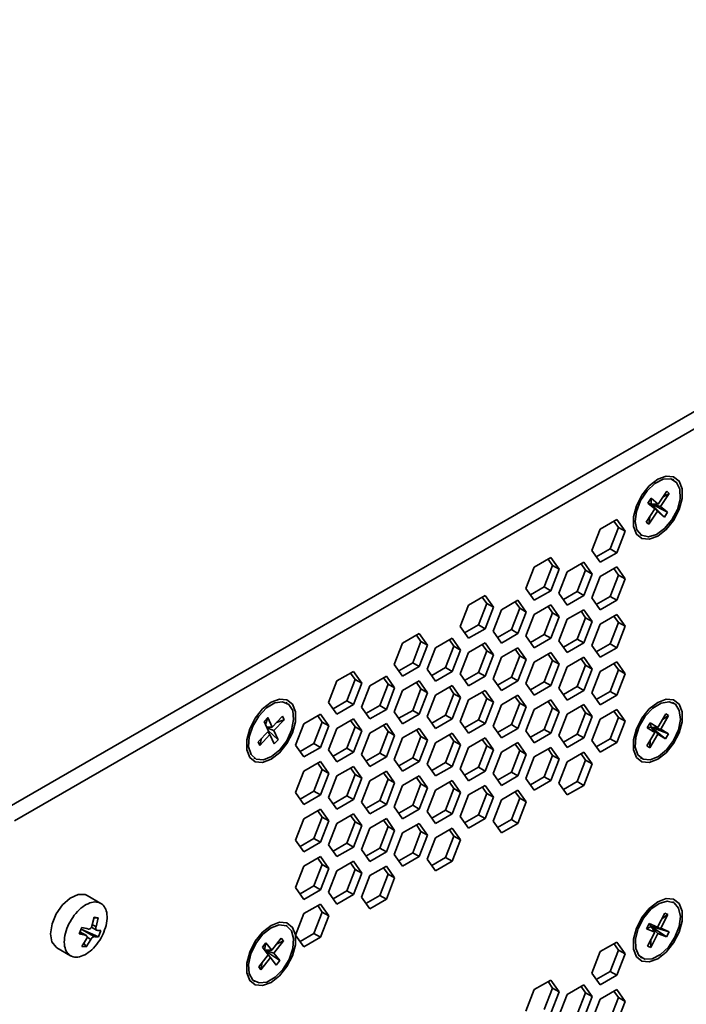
# Model space of a CAD drawing. Header units: millimetres. Extents: x 0 to 420, y 0 to 297.
# Tile 103 of 110: x 337 to 356, y 115 to 143. Entities that reach past the tile are written whole.
import ezdxf

# ---------------------------------------------------------------- set-up
doc = ezdxf.new("R2010")
doc.units = ezdxf.units.MM

msp = doc.modelspace()

# ---------------------------------------------------------------- linework, layer by layer
at = {"color": 7, "linetype": 'Continuous', "lineweight": 35}
for p, q in [((336.5121, 120.5457), (375.6622, 143.1466)), ((336.7242, 120.1782), (375.8744, 142.7791)), ((355.6144, 129.9523), (355.5804, 129.972)), ((355.4127, 129.6329), (355.165, 129.2593)), ((355.239, 129.196), (355.4867, 129.5697)), ((355.4867, 129.5697), (355.2979, 129.4597)), ((355.4867, 129.5697), (355.4127, 129.6329)), ((354.9653, 129.43), (354.8735, 129.2916)), ((354.8735, 129.2916), (355.0733, 129.1209)), ((354.8735, 129.2916), (354.9676, 129.2673)), ((355.165, 129.2593), (354.9653, 129.43)), ((354.9653, 129.43), (354.9676, 129.2673)), ((355.0733, 129.1209), (354.9676, 129.2673)), ((354.9676, 129.2673), (355.165, 129.2593)), ((354.9676, 129.2673), (355.1473, 129.0577)), ((355.347, 128.887), (354.9676, 129.2673)), ((355.4388, 129.0254), (354.9676, 129.2673)), ((355.239, 129.196), (354.9676, 129.2673)), ((355.0733, 129.1209), (354.8256, 128.7472)), ((354.8996, 128.684), (355.1473, 129.0577)), ((355.1473, 129.0577), (355.347, 128.887)), ((355.4388, 129.0254), (355.239, 129.196)), ((355.347, 128.887), (355.4388, 129.0254)), ((353.9801, 128.8198), (353.5038, 128.5448)), ((354.0296, 128.5898), (353.9004, 128.7737)), ((354.2182, 128.4809), (353.9801, 128.8198)), ((354.8256, 128.7472), (354.8996, 128.684)), ((354.8996, 128.684), (354.9243, 128.8961)), ((353.5038, 128.5448), (353.2656, 127.931)), ((353.7915, 127.976), (354.0296, 128.5898)), ((353.9801, 127.8671), (354.2182, 128.4809)), ((354.0296, 128.5898), (354.2182, 128.4809)), ((354.6638, 128.3842), (354.6978, 128.3646)), ((353.2656, 127.931), (353.5038, 127.5922)), ((353.3949, 127.747), (353.7915, 127.976)), ((353.5038, 127.5922), (353.9801, 127.8671)), ((353.7915, 127.976), (353.9801, 127.8671)), ((352.0944, 127.7312), (351.6182, 127.4563)), ((352.144, 127.5012), (352.0147, 127.6852)), ((352.3326, 127.3924), (352.0944, 127.7312)), ((353.0373, 127.595), (352.561, 127.3201)), ((353.2754, 127.2562), (353.0373, 127.595)), ((351.6182, 127.4563), (351.38, 126.8425)), ((351.9059, 126.8874), (352.144, 127.5012)), ((352.0944, 126.7786), (352.3326, 127.3924)), ((352.144, 127.5012), (352.3326, 127.3924)), ((352.561, 127.3201), (352.3228, 126.7063)), ((352.8487, 126.7513), (353.0868, 127.365)), ((353.0868, 127.365), (352.9575, 127.549)), ((353.0868, 127.365), (353.2754, 127.2562)), ((353.9801, 127.4589), (353.5038, 127.1839)), ((354.0296, 127.2289), (353.9004, 127.4128)), ((354.2182, 127.12), (353.9801, 127.4589)), ((353.0373, 126.6424), (353.2754, 127.2562)), ((353.5038, 127.1839), (353.2656, 126.5701)), ((353.7915, 126.6151), (354.0296, 127.2289)), ((353.9801, 126.5062), (354.2182, 127.12)), ((354.0296, 127.2289), (354.2182, 127.12)), ((351.38, 126.8425), (351.6182, 126.5036)), ((351.5093, 126.6585), (351.9059, 126.8874)), ((351.6182, 126.5036), (352.0944, 126.7786)), ((351.9059, 126.8874), (352.0944, 126.7786)), ((352.4521, 126.5223), (352.8487, 126.7513)), ((352.8487, 126.7513), (353.0373, 126.6424)), ((350.2088, 126.6427), (349.7325, 126.3677)), ((350.2584, 126.4127), (350.1291, 126.5966)), ((350.447, 126.3038), (350.2088, 126.6427)), ((351.1516, 126.5065), (350.6753, 126.2315)), ((351.2012, 126.2765), (351.0719, 126.4605)), ((351.3898, 126.1677), (351.1516, 126.5065)), ((352.3228, 126.7063), (352.561, 126.3674)), ((352.561, 126.3674), (353.0373, 126.6424)), ((353.2656, 126.5701), (353.5038, 126.2313)), ((353.3949, 126.3861), (353.7915, 126.6151)), ((353.5038, 126.2313), (353.9801, 126.5062)), ((353.7915, 126.6151), (353.9801, 126.5062)), ((349.7325, 126.3677), (349.4944, 125.7539)), ((350.0203, 125.7989), (350.2584, 126.4127)), ((350.2088, 125.69), (350.447, 126.3038)), ((350.2584, 126.4127), (350.447, 126.3038)), ((350.6753, 126.2315), (350.4372, 125.6177)), ((350.9631, 125.6627), (351.2012, 126.2765)), ((351.1516, 125.5539), (351.3898, 126.1677)), ((351.2012, 126.2765), (351.3898, 126.1677)), ((352.0944, 126.3703), (351.6182, 126.0954)), ((352.144, 126.1403), (352.0147, 126.3243)), ((352.3326, 126.0315), (352.0944, 126.3703)), ((353.0373, 126.2341), (352.561, 125.9592)), ((353.0868, 126.0041), (352.9575, 126.1881)), ((353.2754, 125.8953), (353.0373, 126.2341)), ((351.6182, 126.0954), (351.38, 125.4816)), ((351.9059, 125.5265), (352.144, 126.1403)), ((352.0944, 125.4177), (352.3326, 126.0315)), ((352.144, 126.1403), (352.3326, 126.0315)), ((352.561, 125.9592), (352.3228, 125.3454)), ((352.8487, 125.3904), (353.0868, 126.0041)), ((353.0373, 125.2815), (353.2754, 125.8953)), ((353.0868, 126.0041), (353.2754, 125.8953)), ((353.9801, 126.098), (353.5038, 125.823)), ((354.0296, 125.868), (353.9004, 126.0519)), ((354.2182, 125.7591), (353.9801, 126.098)), ((349.4944, 125.7539), (349.7325, 125.4151)), ((349.6237, 125.57), (350.0203, 125.7989)), ((349.7325, 125.4151), (350.2088, 125.69)), ((350.0203, 125.7989), (350.2088, 125.69)), ((350.4372, 125.6177), (350.6753, 125.2789)), ((350.5665, 125.4338), (350.9631, 125.6627)), ((350.9631, 125.6627), (351.1516, 125.5539)), ((353.5038, 125.823), (353.2656, 125.2092)), ((353.7915, 125.2542), (354.0296, 125.868)), ((353.9801, 125.1453), (354.2182, 125.7591)), ((354.0296, 125.868), (354.2182, 125.7591)), ((348.3232, 125.5541), (347.8469, 125.2792)), ((348.1346, 124.7103), (348.3728, 125.3241)), ((348.3728, 125.3241), (348.2435, 125.5081)), ((348.5614, 125.2153), (348.3232, 125.5541)), ((348.3728, 125.3241), (348.5614, 125.2153)), ((349.266, 125.4179), (348.7897, 125.143)), ((349.3156, 125.188), (349.1863, 125.3719)), ((349.5042, 125.0791), (349.266, 125.4179)), ((350.6753, 125.2789), (351.1516, 125.5539)), ((351.38, 125.4816), (351.6182, 125.1427)), ((351.5093, 125.2976), (351.9059, 125.5265)), ((351.6182, 125.1427), (352.0944, 125.4177)), ((351.9059, 125.5265), (352.0944, 125.4177)), ((352.3228, 125.3454), (352.561, 125.0065)), ((352.4521, 125.1614), (352.8487, 125.3904)), ((352.8487, 125.3904), (353.0373, 125.2815)), ((347.8469, 125.2792), (347.6088, 124.6654)), ((348.3232, 124.6015), (348.5614, 125.2153)), ((348.7897, 125.143), (348.5516, 124.5292)), ((349.0775, 124.5742), (349.3156, 125.188)), ((349.266, 124.4653), (349.5042, 125.0791)), ((349.3156, 125.188), (349.5042, 125.0791)), ((350.2088, 125.2818), (349.7325, 125.0068)), ((350.0203, 124.438), (350.2584, 125.0518)), ((350.2584, 125.0518), (350.1291, 125.2357)), ((350.447, 124.9429), (350.2088, 125.2818)), ((350.2584, 125.0518), (350.447, 124.9429)), ((351.1516, 125.1456), (350.6753, 124.8706)), ((351.2012, 124.9156), (351.0719, 125.0996)), ((351.3898, 124.8068), (351.1516, 125.1456)), ((352.561, 125.0065), (353.0373, 125.2815)), ((353.2656, 125.2092), (353.5038, 124.8704)), ((353.3949, 125.0252), (353.7915, 125.2542)), ((353.5038, 124.8704), (353.9801, 125.1453)), ((353.7915, 125.2542), (353.9801, 125.1453)), ((349.7325, 125.0068), (349.4944, 124.393)), ((350.2088, 124.3291), (350.447, 124.9429)), ((350.6753, 124.8706), (350.4372, 124.2568)), ((350.9631, 124.3018), (351.2012, 124.9156)), ((351.1516, 124.193), (351.3898, 124.8068)), ((351.2012, 124.9156), (351.3898, 124.8068)), ((352.0944, 125.0094), (351.6182, 124.7345)), ((351.9059, 124.1656), (352.144, 124.7794)), ((352.144, 124.7794), (352.0147, 124.9634)), ((352.3326, 124.6706), (352.0944, 125.0094)), ((352.144, 124.7794), (352.3326, 124.6706)), ((353.0373, 124.8732), (352.561, 124.5983)), ((353.0868, 124.6432), (352.9575, 124.8272)), ((353.2754, 124.5344), (353.0373, 124.8732)), ((347.6088, 124.6654), (347.8469, 124.3265)), ((347.7381, 124.4814), (348.1346, 124.7103)), ((347.8469, 124.3265), (348.3232, 124.6015)), ((348.1346, 124.7103), (348.3232, 124.6015)), ((348.5516, 124.5292), (348.7897, 124.1904)), ((348.6809, 124.3452), (349.0775, 124.5742)), ((349.0775, 124.5742), (349.266, 124.4653)), ((351.6182, 124.7345), (351.38, 124.1207)), ((352.0944, 124.0568), (352.3326, 124.6706)), ((352.561, 124.5983), (352.3228, 123.9845)), ((352.8487, 124.0295), (353.0868, 124.6432)), ((353.0373, 123.9206), (353.2754, 124.5344)), ((353.0868, 124.6432), (353.2754, 124.5344)), ((353.9801, 124.7371), (353.5038, 124.4621)), ((353.7915, 123.8933), (354.0296, 124.5071)), ((354.0296, 124.5071), (353.9004, 124.691)), ((354.2182, 124.3982), (353.9801, 124.7371)), ((354.0296, 124.5071), (354.2182, 124.3982)), ((345.9613, 124.1906), (345.7232, 123.5768)), ((346.4376, 124.4656), (345.9613, 124.1906)), ((346.249, 123.6218), (346.4872, 124.2356)), ((346.4872, 124.2356), (346.3579, 124.4196)), ((346.6757, 124.1267), (346.4376, 124.4656)), ((346.4872, 124.2356), (346.6757, 124.1267)), ((347.3804, 124.3294), (346.9041, 124.0544)), ((347.43, 124.0994), (347.3007, 124.2834)), ((347.6185, 123.9906), (347.3804, 124.3294)), ((348.3232, 124.1932), (347.8469, 123.9183)), ((348.5614, 123.8544), (348.3232, 124.1932)), ((348.7897, 124.1904), (349.266, 124.4653)), ((349.4944, 124.393), (349.7325, 124.0542)), ((349.6237, 124.2091), (350.0203, 124.438)), ((349.7325, 124.0542), (350.2088, 124.3291)), ((350.0203, 124.438), (350.2088, 124.3291)), ((350.4372, 124.2568), (350.6753, 123.918)), ((350.5665, 124.0729), (350.9631, 124.3018)), ((350.6753, 123.918), (351.1516, 124.193)), ((350.9631, 124.3018), (351.1516, 124.193)), ((353.5038, 124.4621), (353.2656, 123.8483)), ((353.9801, 123.7844), (354.2182, 124.3982)), ((346.4376, 123.5129), (346.6757, 124.1267)), ((346.9041, 124.0544), (346.666, 123.4407)), ((347.1918, 123.4856), (347.43, 124.0994)), ((347.3804, 123.3768), (347.6185, 123.9906)), ((347.43, 124.0994), (347.6185, 123.9906)), ((347.8469, 123.9183), (347.6088, 123.3045)), ((348.1346, 123.3494), (348.3728, 123.9632)), ((348.3728, 123.9632), (348.2435, 124.1472)), ((348.3728, 123.9632), (348.5614, 123.8544)), ((349.266, 124.057), (348.7897, 123.7821)), ((349.3156, 123.8271), (349.1863, 124.011)), ((349.5042, 123.7182), (349.266, 124.057)), ((350.2088, 123.9209), (349.7325, 123.6459)), ((350.447, 123.582), (350.2088, 123.9209)), ((351.38, 124.1207), (351.6182, 123.7818)), ((351.5093, 123.9367), (351.9059, 124.1656)), ((351.6182, 123.7818), (352.0944, 124.0568)), ((351.9059, 124.1656), (352.0944, 124.0568)), ((352.3228, 123.9845), (352.561, 123.6456)), ((352.4521, 123.8005), (352.8487, 124.0295)), ((352.561, 123.6456), (353.0373, 123.9206)), ((352.8487, 124.0295), (353.0373, 123.9206)), ((345.8525, 123.3929), (346.249, 123.6218)), ((346.249, 123.6218), (346.4376, 123.5129)), ((348.3232, 123.2406), (348.5614, 123.8544)), ((348.7897, 123.7821), (348.5516, 123.1683)), ((349.0775, 123.2133), (349.3156, 123.8271)), ((349.266, 123.1044), (349.5042, 123.7182)), ((349.3156, 123.8271), (349.5042, 123.7182)), ((349.7325, 123.6459), (349.4944, 123.0321)), ((350.0203, 123.0771), (350.2584, 123.6909)), ((350.2584, 123.6909), (350.1291, 123.8748)), ((350.2584, 123.6909), (350.447, 123.582)), ((351.1516, 123.7847), (350.6753, 123.5097)), ((351.2012, 123.5547), (351.0719, 123.7387)), ((351.3898, 123.4458), (351.1516, 123.7847)), ((352.0944, 123.6485), (351.6182, 123.3736)), ((352.3326, 123.3097), (352.0944, 123.6485)), ((353.2656, 123.8483), (353.5038, 123.5095)), ((353.3949, 123.6643), (353.7915, 123.8933)), ((353.5038, 123.5095), (353.9801, 123.7844)), ((353.7915, 123.8933), (353.9801, 123.7844)), ((344.5364, 123.5571), (344.5024, 123.5768)), ((345.7232, 123.5768), (345.9613, 123.238)), ((345.9613, 123.238), (346.4376, 123.5129)), ((346.666, 123.4407), (346.9041, 123.1018)), ((346.7953, 123.2567), (347.1918, 123.4856)), ((346.9041, 123.1018), (347.3804, 123.3768)), ((347.1918, 123.4856), (347.3804, 123.3768)), ((347.7381, 123.1205), (348.1346, 123.3494)), ((348.1346, 123.3494), (348.3232, 123.2406)), ((350.2088, 122.9682), (350.447, 123.582)), ((350.6753, 123.5097), (350.4372, 122.8959)), ((350.9631, 122.9409), (351.2012, 123.5547)), ((351.1516, 122.8321), (351.3898, 123.4458)), ((351.2012, 123.5547), (351.3898, 123.4458)), ((351.6182, 123.3736), (351.38, 122.7598)), ((351.9059, 122.8047), (352.144, 123.4185)), ((352.144, 123.4185), (352.0147, 123.6025)), ((352.144, 123.4185), (352.3326, 123.3097)), ((353.0373, 123.5123), (352.561, 123.2374)), ((353.0868, 123.2823), (352.9575, 123.4663)), ((353.2754, 123.1735), (353.0373, 123.5123)), ((353.9801, 123.3762), (353.5038, 123.1012)), ((354.2182, 123.0373), (353.9801, 123.3762)), ((355.6144, 123.5561), (355.5804, 123.5757)), ((343.9886, 123.14), (343.8797, 123.0252)), ((343.9886, 123.14), (343.9162, 122.9442)), ((344.1101, 122.8706), (343.9886, 123.14)), ((344.4042, 123.1807), (344.1101, 122.8706)), ((344.1551, 122.7708), (344.4492, 123.0809)), ((344.4492, 123.0809), (344.2331, 123.0003)), ((344.4492, 123.0809), (344.4042, 123.1807)), ((345.4948, 123.2409), (345.0185, 122.9659)), ((345.5444, 123.0109), (345.4151, 123.1948)), ((345.7329, 122.902), (345.4948, 123.2409)), ((346.4376, 123.1047), (345.9613, 122.8297)), ((346.4872, 122.8747), (346.3579, 123.0587)), ((346.6757, 122.7658), (346.4376, 123.1047)), ((347.6088, 123.3045), (347.8469, 122.9656)), ((347.8469, 122.9656), (348.3232, 123.2406)), ((348.5516, 123.1683), (348.7897, 122.8295)), ((348.6809, 122.9843), (349.0775, 123.2133)), ((348.7897, 122.8295), (349.266, 123.1044)), ((349.0775, 123.2133), (349.266, 123.1044)), ((349.6237, 122.8481), (350.0203, 123.0771)), ((350.0203, 123.0771), (350.2088, 122.9682)), ((352.0944, 122.6959), (352.3326, 123.3097)), ((352.561, 123.2374), (352.3228, 122.6236)), ((352.8487, 122.6686), (353.0868, 123.2823)), ((353.0373, 122.5597), (353.2754, 123.1735)), ((353.0868, 123.2823), (353.2754, 123.1735)), ((353.5038, 123.1012), (353.2656, 122.4874)), ((353.7915, 122.5324), (354.0296, 123.1462)), ((354.0296, 123.1462), (353.9004, 123.3301)), ((354.0296, 123.1462), (354.2182, 123.0373)), ((355.3852, 123.247), (355.1572, 122.8591)), ((355.2395, 122.809), (355.4674, 123.197)), ((355.4674, 123.197), (355.2865, 123.079)), ((355.4674, 123.197), (355.3852, 123.247)), ((343.8797, 123.0252), (344.0012, 122.7557)), ((343.9489, 122.8717), (344.1101, 122.8706)), ((344.1551, 122.7708), (343.961, 122.8449)), ((344.2766, 122.5013), (343.9937, 122.7724)), ((345.0185, 122.9659), (344.7803, 122.3521)), ((345.3062, 122.3971), (345.5444, 123.0109)), ((345.4948, 122.2882), (345.7329, 122.902)), ((345.5444, 123.0109), (345.7329, 122.902)), ((345.9613, 122.8297), (345.7232, 122.2159)), ((346.249, 122.2609), (346.4872, 122.8747)), ((346.4872, 122.8747), (346.6757, 122.7658)), ((347.3804, 122.9685), (346.9041, 122.6935)), ((347.43, 122.7385), (347.3007, 122.9225)), ((347.6185, 122.6297), (347.3804, 122.9685)), ((348.3232, 122.8323), (347.8469, 122.5574)), ((348.3728, 122.6023), (348.2435, 122.7863)), ((348.5614, 122.4935), (348.3232, 122.8323)), ((349.4944, 123.0321), (349.7325, 122.6933)), ((349.7325, 122.6933), (350.2088, 122.9682)), ((350.4372, 122.8959), (350.6753, 122.5571)), ((350.5665, 122.712), (350.9631, 122.9409)), ((350.6753, 122.5571), (351.1516, 122.8321)), ((350.9631, 122.9409), (351.1516, 122.8321)), ((351.5093, 122.5758), (351.9059, 122.8047)), ((351.9059, 122.8047), (352.0944, 122.6959)), ((353.9801, 122.4235), (354.2182, 123.0373)), ((354.9353, 122.9942), (354.8508, 122.8505)), ((354.8508, 122.8505), (354.9676, 122.8711)), ((354.8508, 122.8505), (355.0728, 122.7154)), ((355.1572, 122.8591), (354.9353, 122.9942)), ((354.9353, 122.9942), (354.9676, 122.8711)), ((355.0728, 122.7154), (354.9676, 122.8711)), ((354.9676, 122.8711), (355.1572, 122.8591)), ((354.9676, 122.8711), (355.155, 122.6654)), ((355.377, 122.5302), (354.9676, 122.8711)), ((355.4614, 122.6739), (354.9676, 122.8711)), ((355.2395, 122.809), (354.9676, 122.8711)), ((355.4614, 122.6739), (355.2395, 122.809)), ((344.0012, 122.7557), (343.7071, 122.4457)), ((343.7521, 122.3459), (344.0462, 122.6559)), ((343.7521, 122.3459), (343.8052, 122.5491)), ((343.9857, 122.7394), (344.0462, 122.6559)), ((344.0462, 122.6559), (344.1677, 122.3865)), ((344.2766, 122.5013), (344.1551, 122.7708)), ((344.1677, 122.3865), (344.2766, 122.5013)), ((346.4376, 122.152), (346.6757, 122.7658)), ((346.9041, 122.6935), (346.666, 122.0797)), ((347.1918, 122.1247), (347.43, 122.7385)), ((347.3804, 122.0159), (347.6185, 122.6297)), ((347.43, 122.7385), (347.6185, 122.6297)), ((347.8469, 122.5574), (347.6088, 121.9436)), ((348.1346, 121.9885), (348.3728, 122.6023)), ((348.3232, 121.8797), (348.5614, 122.4935)), ((348.3728, 122.6023), (348.5614, 122.4935)), ((349.266, 122.6961), (348.7897, 122.4212)), ((349.3156, 122.4662), (349.1863, 122.6501)), ((349.5042, 122.3573), (349.266, 122.6961)), ((350.2088, 122.56), (349.7325, 122.285)), ((350.2584, 122.33), (350.1291, 122.5139)), ((350.447, 122.2211), (350.2088, 122.56)), ((351.38, 122.7598), (351.6182, 122.4209)), ((351.6182, 122.4209), (352.0944, 122.6959)), ((352.3228, 122.6236), (352.561, 122.2847)), ((352.4521, 122.4396), (352.8487, 122.6686)), ((352.561, 122.2847), (353.0373, 122.5597)), ((352.8487, 122.6686), (353.0373, 122.5597)), ((353.3949, 122.3034), (353.7915, 122.5324)), ((353.7915, 122.5324), (353.9801, 122.4235)), ((355.0728, 122.7154), (354.8448, 122.3275)), ((354.927, 122.2774), (355.155, 122.6654)), ((354.927, 122.2774), (354.9417, 122.4923)), ((355.155, 122.6654), (355.377, 122.5302)), ((355.377, 122.5302), (355.4614, 122.6739)), ((343.7071, 122.4457), (343.7521, 122.3459)), ((344.7803, 122.3521), (345.0185, 122.0133)), ((344.9096, 122.1681), (345.3062, 122.3971)), ((345.0185, 122.0133), (345.4948, 122.2882)), ((345.3062, 122.3971), (345.4948, 122.2882)), ((345.7232, 122.2159), (345.9613, 121.8771)), ((345.8525, 122.032), (346.249, 122.2609)), ((346.249, 122.2609), (346.4376, 122.152)), ((348.7897, 122.4212), (348.5516, 121.8074)), ((349.0775, 121.8524), (349.3156, 122.4662)), ((349.266, 121.7435), (349.5042, 122.3573)), ((349.3156, 122.4662), (349.5042, 122.3573)), ((349.7325, 122.285), (349.4944, 121.6712)), ((350.0203, 121.7162), (350.2584, 122.33)), ((350.2088, 121.6073), (350.447, 122.2211)), ((350.2584, 122.33), (350.447, 122.2211)), ((351.1516, 122.4238), (350.6753, 122.1488)), ((351.2012, 122.1938), (351.0719, 122.3778)), ((351.3898, 122.0849), (351.1516, 122.4238)), ((352.0944, 122.2876), (351.6182, 122.0127)), ((352.144, 122.0576), (352.0147, 122.2416)), ((352.3326, 121.9488), (352.0944, 122.2876)), ((353.2656, 122.4874), (353.5038, 122.1486)), ((353.5038, 122.1486), (353.9801, 122.4235)), ((354.8448, 122.3275), (354.927, 122.2774)), ((343.5858, 121.989), (343.6198, 121.9694)), ((345.9613, 121.8771), (346.4376, 122.152)), ((346.666, 122.0797), (346.9041, 121.7409)), ((346.7953, 121.8958), (347.1918, 122.1247)), ((346.9041, 121.7409), (347.3804, 122.0159)), ((347.1918, 122.1247), (347.3804, 122.0159)), ((347.6088, 121.9436), (347.8469, 121.6047)), ((347.7381, 121.7596), (348.1346, 121.9885)), ((348.1346, 121.9885), (348.3232, 121.8797)), ((350.6753, 122.1488), (350.4372, 121.535)), ((350.9631, 121.58), (351.2012, 122.1938)), ((351.1516, 121.4712), (351.3898, 122.0849)), ((351.2012, 122.1938), (351.3898, 122.0849)), ((351.6182, 122.0127), (351.38, 121.3989)), ((351.9059, 121.4438), (352.144, 122.0576)), ((352.0944, 121.335), (352.3326, 121.9488)), ((352.144, 122.0576), (352.3326, 121.9488)), ((353.0373, 122.1514), (352.561, 121.8765)), ((353.0868, 121.9214), (352.9575, 122.1054)), ((353.2754, 121.8126), (353.0373, 122.1514)), ((354.6638, 121.988), (354.6978, 121.9683)), ((345.4948, 121.88), (345.0185, 121.605)), ((345.3062, 121.0362), (345.5444, 121.65)), ((345.5444, 121.65), (345.4151, 121.8339)), ((345.7329, 121.5411), (345.4948, 121.88)), ((345.5444, 121.65), (345.7329, 121.5411)), ((346.4376, 121.7438), (345.9613, 121.4688)), ((346.4872, 121.5138), (346.3579, 121.6978)), ((346.6757, 121.4049), (346.4376, 121.7438)), ((347.8469, 121.6047), (348.3232, 121.8797)), ((348.5516, 121.8074), (348.7897, 121.4686)), ((348.6809, 121.6234), (349.0775, 121.8524)), ((348.7897, 121.4686), (349.266, 121.7435)), ((349.0775, 121.8524), (349.266, 121.7435)), ((349.4944, 121.6712), (349.7325, 121.3324)), ((349.6237, 121.4872), (350.0203, 121.7162)), ((350.0203, 121.7162), (350.2088, 121.6073)), ((352.561, 121.8765), (352.3228, 121.2627)), ((352.8487, 121.3077), (353.0868, 121.9214)), ((353.0373, 121.1988), (353.2754, 121.8126)), ((353.0868, 121.9214), (353.2754, 121.8126)), ((345.0185, 121.605), (344.7803, 120.9912)), ((345.4948, 120.9273), (345.7329, 121.5411)), ((345.9613, 121.4688), (345.7232, 120.855)), ((346.249, 120.9), (346.4872, 121.5138)), ((346.4376, 120.7911), (346.6757, 121.4049)), ((346.4872, 121.5138), (346.6757, 121.4049)), ((347.3804, 121.6076), (346.9041, 121.3326)), ((347.1918, 120.7638), (347.43, 121.3776)), ((347.43, 121.3776), (347.3007, 121.5616)), ((347.6185, 121.2688), (347.3804, 121.6076)), ((347.43, 121.3776), (347.6185, 121.2688)), ((348.3232, 121.4714), (347.8469, 121.1965)), ((348.3728, 121.2414), (348.2435, 121.4254)), ((348.5614, 121.1326), (348.3232, 121.4714)), ((349.7325, 121.3324), (350.2088, 121.6073)), ((350.4372, 121.535), (350.6753, 121.1962)), ((350.5665, 121.3511), (350.9631, 121.58)), ((350.6753, 121.1962), (351.1516, 121.4712)), ((350.9631, 121.58), (351.1516, 121.4712)), ((351.38, 121.3989), (351.6182, 121.06)), ((351.5093, 121.2149), (351.9059, 121.4438)), ((351.9059, 121.4438), (352.0944, 121.335)), ((346.9041, 121.3326), (346.666, 120.7188)), ((347.3804, 120.655), (347.6185, 121.2688)), ((347.8469, 121.1965), (347.6088, 120.5827)), ((348.1346, 120.6276), (348.3728, 121.2414)), ((348.3232, 120.5188), (348.5614, 121.1326)), ((348.3728, 121.2414), (348.5614, 121.1326)), ((349.266, 121.3352), (348.7897, 121.0603)), ((349.0775, 120.4915), (349.3156, 121.1053)), ((349.3156, 121.1053), (349.1863, 121.2892)), ((349.5042, 120.9964), (349.266, 121.3352)), ((349.3156, 121.1053), (349.5042, 120.9964)), ((350.2088, 121.1991), (349.7325, 120.9241)), ((350.2584, 120.9691), (350.1291, 121.153)), ((350.447, 120.8602), (350.2088, 121.1991)), ((351.6182, 121.06), (352.0944, 121.335)), ((352.3228, 121.2627), (352.561, 120.9238)), ((352.4521, 121.0787), (352.8487, 121.3077)), ((352.561, 120.9238), (353.0373, 121.1988)), ((352.8487, 121.3077), (353.0373, 121.1988)), ((344.7803, 120.9912), (345.0185, 120.6524)), ((344.9096, 120.8072), (345.3062, 121.0362)), ((345.0185, 120.6524), (345.4948, 120.9273)), ((345.3062, 121.0362), (345.4948, 120.9273)), ((345.7232, 120.855), (345.9613, 120.5162)), ((345.8525, 120.6711), (346.249, 120.9)), ((346.249, 120.9), (346.4376, 120.7911)), ((348.7897, 121.0603), (348.5516, 120.4465)), ((349.266, 120.3826), (349.5042, 120.9964)), ((349.7325, 120.9241), (349.4944, 120.3103)), ((350.0203, 120.3553), (350.2584, 120.9691)), ((350.2088, 120.2464), (350.447, 120.8602)), ((350.2584, 120.9691), (350.447, 120.8602)), ((351.1516, 121.0629), (350.6753, 120.7879)), ((350.9631, 120.2191), (351.2012, 120.8329)), ((351.2012, 120.8329), (351.0719, 121.0169)), ((351.3898, 120.724), (351.1516, 121.0629)), ((351.2012, 120.8329), (351.3898, 120.724)), ((345.4948, 120.5191), (345.0185, 120.2441)), ((345.7329, 120.1802), (345.4948, 120.5191)), ((345.9613, 120.5162), (346.4376, 120.7911)), ((346.666, 120.7188), (346.9041, 120.38)), ((346.7953, 120.5349), (347.1918, 120.7638)), ((346.9041, 120.38), (347.3804, 120.655)), ((347.1918, 120.7638), (347.3804, 120.655)), ((347.6088, 120.5827), (347.8469, 120.2438)), ((347.7381, 120.3987), (348.1346, 120.6276)), ((347.8469, 120.2438), (348.3232, 120.5188)), ((348.1346, 120.6276), (348.3232, 120.5188)), ((350.6753, 120.7879), (350.4372, 120.1741)), ((351.1516, 120.1103), (351.3898, 120.724)), ((345.0185, 120.2441), (344.7803, 119.6303)), ((345.3062, 119.6753), (345.5444, 120.2891)), ((345.5444, 120.2891), (345.4151, 120.473)), ((345.5444, 120.2891), (345.7329, 120.1802)), ((346.4376, 120.3829), (345.9613, 120.1079)), ((346.4872, 120.1529), (346.3579, 120.3369)), ((346.6757, 120.044), (346.4376, 120.3829)), ((347.3804, 120.2467), (346.9041, 119.9717)), ((347.6185, 119.9079), (347.3804, 120.2467)), ((348.5516, 120.4465), (348.7897, 120.1077)), ((348.6809, 120.2625), (349.0775, 120.4915)), ((348.7897, 120.1077), (349.266, 120.3826)), ((349.0775, 120.4915), (349.266, 120.3826)), ((349.4944, 120.3103), (349.7325, 119.9715)), ((349.6237, 120.1263), (350.0203, 120.3553)), ((349.7325, 119.9715), (350.2088, 120.2464)), ((350.0203, 120.3553), (350.2088, 120.2464)), ((345.4948, 119.5664), (345.7329, 120.1802)), ((345.9613, 120.1079), (345.7232, 119.4941)), ((346.249, 119.5391), (346.4872, 120.1529)), ((346.4376, 119.4302), (346.6757, 120.044)), ((346.4872, 120.1529), (346.6757, 120.044)), ((346.9041, 119.9717), (346.666, 119.3579)), ((347.1918, 119.4029), (347.43, 120.0167)), ((347.43, 120.0167), (347.3007, 120.2007)), ((347.43, 120.0167), (347.6185, 119.9079)), ((348.3232, 120.1105), (347.8469, 119.8356)), ((348.3728, 119.8805), (348.2435, 120.0645)), ((348.5614, 119.7717), (348.3232, 120.1105)), ((349.266, 119.9743), (348.7897, 119.6994)), ((349.5042, 119.6355), (349.266, 119.9743)), ((350.4372, 120.1741), (350.6753, 119.8353)), ((350.5665, 119.9902), (350.9631, 120.2191)), ((350.6753, 119.8353), (351.1516, 120.1103)), ((350.9631, 120.2191), (351.1516, 120.1103)), ((344.9096, 119.4463), (345.3062, 119.6753)), ((345.3062, 119.6753), (345.4948, 119.5664)), ((347.3804, 119.2941), (347.6185, 119.9079)), ((347.8469, 119.8356), (347.6088, 119.2218)), ((348.1346, 119.2667), (348.3728, 119.8805)), ((348.3232, 119.1579), (348.5614, 119.7717)), ((348.3728, 119.8805), (348.5614, 119.7717)), ((348.7897, 119.6994), (348.5516, 119.0856)), ((349.0775, 119.1306), (349.3156, 119.7444)), ((349.3156, 119.7444), (349.1863, 119.9283)), ((349.3156, 119.7444), (349.5042, 119.6355)), ((344.7803, 119.6303), (345.0185, 119.2915)), ((345.0185, 119.2915), (345.4948, 119.5664)), ((345.7232, 119.4941), (345.9613, 119.1553)), ((345.8525, 119.3102), (346.249, 119.5391)), ((345.9613, 119.1553), (346.4376, 119.4302)), ((346.249, 119.5391), (346.4376, 119.4302)), ((346.7953, 119.174), (347.1918, 119.4029)), ((347.1918, 119.4029), (347.3804, 119.2941)), ((349.266, 119.0217), (349.5042, 119.6355)), ((345.4948, 119.1582), (345.0185, 118.8832)), ((345.5444, 118.9282), (345.4151, 119.1121)), ((345.7329, 118.8193), (345.4948, 119.1582)), ((346.666, 119.3579), (346.9041, 119.0191)), ((346.9041, 119.0191), (347.3804, 119.2941)), ((347.6088, 119.2218), (347.8469, 118.8829)), ((347.7381, 119.0378), (348.1346, 119.2667)), ((347.8469, 118.8829), (348.3232, 119.1579)), ((348.1346, 119.2667), (348.3232, 119.1579)), ((348.6809, 118.9016), (349.0775, 119.1306)), ((349.0775, 119.1306), (349.266, 119.0217)), ((345.0185, 118.8832), (344.7803, 118.2694)), ((345.3062, 118.3144), (345.5444, 118.9282)), ((345.5444, 118.9282), (345.7329, 118.8193)), ((346.4376, 119.022), (345.9613, 118.747)), ((346.4872, 118.792), (346.3579, 118.976)), ((346.6757, 118.6831), (346.4376, 119.022)), ((347.3804, 118.8858), (346.9041, 118.6108)), ((347.43, 118.6558), (347.3007, 118.8398)), ((347.6185, 118.547), (347.3804, 118.8858)), ((348.5516, 119.0856), (348.7897, 118.7468)), ((348.7897, 118.7468), (349.266, 119.0217)), ((345.4948, 118.2055), (345.7329, 118.8193)), ((345.9613, 118.747), (345.7232, 118.1332)), ((346.249, 118.1782), (346.4872, 118.792)), ((346.4376, 118.0693), (346.6757, 118.6831)), ((346.4872, 118.792), (346.6757, 118.6831)), ((346.9041, 118.6108), (346.666, 117.997)), ((347.1918, 118.042), (347.43, 118.6558)), ((347.3804, 117.9332), (347.6185, 118.547)), ((347.43, 118.6558), (347.6185, 118.547)), ((344.7803, 118.2694), (345.0185, 117.9306)), ((344.9096, 118.0854), (345.3062, 118.3144)), ((345.3062, 118.3144), (345.4948, 118.2055)), ((339.2012, 117.8162), (338.8074, 118.0436)), ((345.0185, 117.9306), (345.4948, 118.2055)), ((345.7232, 118.1332), (345.9613, 117.7944)), ((345.8525, 117.9493), (346.249, 118.1782)), ((345.9613, 117.7944), (346.4376, 118.0693)), ((346.249, 118.1782), (346.4376, 118.0693)), ((346.666, 117.997), (346.9041, 117.6582)), ((346.7953, 117.8131), (347.1918, 118.042)), ((347.1918, 118.042), (347.3804, 117.9332)), ((345.4948, 117.7973), (345.0185, 117.5223)), ((345.5444, 117.5673), (345.4151, 117.7512)), ((345.7329, 117.4584), (345.4948, 117.7973)), ((346.9041, 117.6582), (347.3804, 117.9332)), ((355.6144, 117.8403), (355.5804, 117.86)), ((338.9449, 117.1633), (339.0059, 117.4218)), ((339.1255, 117.4036), (339.0059, 117.4218)), ((345.0185, 117.5223), (344.7803, 116.9085)), ((345.3062, 116.9535), (345.5444, 117.5673)), ((345.4948, 116.8446), (345.7329, 117.4584)), ((345.5444, 117.5673), (345.7329, 117.4584)), ((355.3568, 117.5372), (355.1497, 117.1387)), ((355.2392, 117.1018), (355.4463, 117.5003)), ((355.4463, 117.5003), (355.2726, 117.3751)), ((355.4463, 117.5003), (355.3568, 117.5372)), ((338.9311, 117.1321), (339.0758, 117.0485)), ((339.1255, 117.4036), (338.9978, 117.3875)), ((339.1255, 117.4036), (339.0645, 117.1451)), ((344.5364, 117.1609), (344.5024, 117.1805)), ((354.9082, 117.2384), (354.8315, 117.0908)), ((354.8315, 117.0908), (354.9676, 117.1553)), ((355.1497, 117.1387), (354.9082, 117.2384)), ((354.9082, 117.2384), (354.9676, 117.1553)), ((354.9676, 117.1553), (355.1497, 117.1387)), ((355.073, 116.9911), (354.9676, 117.1553)), ((355.2392, 117.1018), (354.9676, 117.1553)), ((355.4808, 117.0021), (354.9676, 117.1553)), ((355.4041, 116.8545), (354.9676, 117.1553)), ((354.9676, 117.1553), (355.1625, 116.9542)), ((338.654, 117.1269), (338.5785, 116.9453)), ((338.7856, 116.8948), (338.6017, 117.001)), ((338.6542, 117.0695), (339.011, 116.8635)), ((339.1293, 116.8614), (338.6542, 117.0695)), ((339.1293, 116.8614), (339.2049, 117.0431)), ((344.7803, 116.9085), (345.0185, 116.5697)), ((344.9096, 116.7245), (345.3062, 116.9535)), ((345.3062, 116.9535), (345.4948, 116.8446)), ((354.8315, 117.0908), (355.073, 116.9911)), ((355.073, 116.9911), (354.866, 116.5926)), ((354.9554, 116.5557), (355.1625, 116.9542)), ((355.1625, 116.9542), (355.4041, 116.8545)), ((355.4808, 117.0021), (355.2392, 117.1018)), ((355.4041, 116.8545), (355.4808, 117.0021)), ((338.6579, 116.5848), (338.7939, 116.8)), ((338.6579, 116.5848), (338.7775, 116.5666)), ((338.718, 116.68), (338.7775, 116.5666)), ((338.9134, 116.7818), (338.7775, 116.5666)), ((343.9309, 116.6887), (343.8305, 116.5595)), ((343.9309, 116.6887), (343.8906, 116.4812)), ((344.0975, 116.4718), (343.9309, 116.6887)), ((344.3686, 116.8207), (344.0975, 116.4718)), ((344.1592, 116.3915), (344.4303, 116.7404)), ((344.4303, 116.7404), (344.2301, 116.6424)), ((344.4303, 116.7404), (344.3686, 116.8207)), ((345.0185, 116.5697), (345.4948, 116.8446)), ((353.9801, 116.7077), (353.5038, 116.4328)), ((354.0296, 116.4778), (353.9004, 116.6617)), ((354.2182, 116.3689), (353.9801, 116.7077)), ((354.866, 116.5926), (354.9554, 116.5557)), ((354.9554, 116.5557), (354.9598, 116.7732)), ((337.9408, 116.5424), (338.3347, 116.3151)), ((343.9971, 116.3426), (343.726, 115.9937)), ((343.8305, 116.5595), (343.9971, 116.3426)), ((343.8948, 116.4758), (344.0975, 116.4718)), ((344.1592, 116.3915), (343.8963, 116.4738)), ((344.3258, 116.1746), (343.9005, 116.4684)), ((343.9961, 116.3414), (344.0588, 116.2623)), ((344.3258, 116.1746), (344.1592, 116.3915)), ((353.5038, 116.4328), (353.2656, 115.819)), ((353.7915, 115.864), (354.0296, 116.4778)), ((353.9801, 115.7551), (354.2182, 116.3689)), ((354.0296, 116.4778), (354.2182, 116.3689)), ((343.7877, 115.9134), (344.0588, 116.2623)), ((343.7877, 115.9134), (343.8254, 116.1217)), ((344.0588, 116.2623), (344.2254, 116.0454)), ((344.2254, 116.0454), (344.3258, 116.1746)), ((354.6638, 116.2722), (354.6978, 116.2526)), ((343.726, 115.9937), (343.7877, 115.9134)), ((353.2656, 115.819), (353.5038, 115.4801)), ((353.3949, 115.635), (353.7915, 115.864)), ((353.5038, 115.4801), (353.9801, 115.7551)), ((353.7915, 115.864), (353.9801, 115.7551)), ((343.5858, 115.5928), (343.6198, 115.5731)), ((352.0944, 115.6192), (351.6182, 115.3442)), ((352.144, 115.3892), (352.0147, 115.5732)), ((352.3326, 115.2804), (352.0944, 115.6192)), ((353.0373, 115.483), (352.561, 115.2081)), ((353.0868, 115.253), (352.9575, 115.437)), ((353.2754, 115.1442), (353.0373, 115.483)), ((351.6182, 115.3442), (351.38, 114.7304)), ((351.9059, 114.7754), (352.144, 115.3892)), ((352.0944, 114.6666), (352.3326, 115.2804)), ((352.144, 115.3892), (352.3326, 115.2804)), ((352.561, 115.2081), (352.3228, 114.5943)), ((352.8487, 114.6392), (353.0868, 115.253)), ((353.0868, 115.253), (353.2754, 115.1442)), ((353.9801, 115.3468), (353.5038, 115.0719)), ((354.0296, 115.1168), (353.9004, 115.3008)), ((354.2182, 115.008), (353.9801, 115.3468)), ((353.0373, 114.5304), (353.2754, 115.1442)), ((353.5038, 115.0719), (353.2656, 114.4581)), ((353.7915, 114.5031), (354.0296, 115.1168)), ((353.9801, 114.3942), (354.2182, 115.008)), ((354.0296, 115.1168), (354.2182, 115.008))]:
    msp.add_line(p, q, dxfattribs=at)
at = {"color": 8, "linetype": 'Continuous', "lineweight": 35}
for p, q in [((338.9555, 117.2081), (339.0645, 117.1451)), ((338.7718, 116.8999), (338.6007, 116.9987)), ((338.9134, 116.7818), (338.8071, 116.8432))]:
    msp.add_line(p, q, dxfattribs=at)
at = {"color": 7, "linetype": 'Continuous', "lineweight": 35, "flags": 128}
for points in [[(355.1561, 128.3419), (355.398, 128.5308), (355.6107, 128.7953), (355.7685, 129.1037), (355.8525, 129.4187), (355.8525, 129.7023), (355.7685, 129.9202), (355.6107, 130.0464), (355.398, 130.0654), (355.1561, 129.975), (354.9143, 129.7861), (354.7016, 129.5216), (354.5438, 129.2132), (354.4598, 128.8982), (354.4598, 128.6147), (354.5438, 128.3967), (354.7016, 128.2706), (354.9143, 128.2515), (355.1561, 128.3419)], [(355.5631, 128.8107), (355.7178, 129.1092), (355.7968, 129.4143), (355.7892, 129.6848), (355.6961, 129.8843), (355.5301, 129.9857), (355.3135, 129.9754), (355.0758, 129.8548), (354.8489, 129.6401), (354.6634, 129.3604), (354.5446, 129.0534), (354.5083, 128.7606), (354.5595, 128.5215), (354.6913, 128.3685), (354.8859, 128.3221), (355.1169, 128.3887), (355.3533, 128.5593), (355.5631, 128.8107)], [(344.0781, 121.9467), (344.32, 122.1356), (344.5326, 122.4001), (344.6905, 122.7085), (344.7745, 123.0235), (344.7745, 123.3071), (344.6905, 123.525), (344.5326, 123.6512), (344.32, 123.6702), (344.0781, 123.5798), (343.8363, 123.3909), (343.6236, 123.1264), (343.4658, 122.818), (343.3818, 122.5031), (343.3818, 122.2195), (343.4658, 122.0015), (343.6236, 121.8754), (343.8363, 121.8564), (344.0781, 121.9467)], [(355.1561, 121.9457), (355.398, 122.1345), (355.6107, 122.3991), (355.7685, 122.7075), (355.8525, 123.0224), (355.8525, 123.306), (355.7685, 123.524), (355.6107, 123.6501), (355.398, 123.6691), (355.1561, 123.5788), (354.9143, 123.3899), (354.7016, 123.1253), (354.5438, 122.817), (354.4598, 122.502), (354.4598, 122.2184), (354.5438, 122.0004), (354.7016, 121.8743), (354.9143, 121.8553), (355.1561, 121.9457)], [(344.3256, 122.2144), (344.5253, 122.4796), (344.6646, 122.7832), (344.7247, 123.084), (344.6975, 123.3416), (344.5866, 123.521), (344.407, 123.5981), (344.1831, 123.5625), (343.9449, 123.4189), (343.7248, 123.1867), (343.5523, 122.8974), (343.4509, 122.59), (343.4342, 122.3059), (343.5045, 122.0837), (343.6522, 121.9532), (343.8575, 121.9321), (344.0925, 122.0233), (344.3256, 122.2144)], [(355.6083, 122.487), (355.7455, 122.791), (355.8032, 123.0912), (355.7734, 123.3469), (355.6603, 123.5237), (355.4791, 123.5976), (355.2542, 123.5587), (355.0162, 123.4123), (354.797, 123.178), (354.6263, 122.8876), (354.5272, 122.5802), (354.513, 122.2975), (354.5857, 122.0775), (354.7354, 121.9499), (354.942, 121.9321), (355.1774, 122.0264), (355.41, 122.2201), (355.6083, 122.487)], [(337.9408, 116.5424), (337.9175, 116.5574), (337.8007, 116.7123), (337.7613, 116.9456), (337.8047, 117.2258), (337.925, 117.5151), (338.1059, 117.7744), (338.3231, 117.9687), (338.5471, 118.0717), (338.7478, 118.0696), (338.8074, 118.0436)], [(355.1561, 116.2299), (355.398, 116.4188), (355.6107, 116.6833), (355.7685, 116.9917), (355.8525, 117.3067), (355.8525, 117.5902), (355.7685, 117.8082), (355.6107, 117.9343), (355.398, 117.9534), (355.1561, 117.863), (354.9143, 117.6741), (354.7016, 117.4096), (354.5438, 117.1012), (354.4598, 116.7862), (354.4598, 116.5026), (354.5438, 116.2847), (354.7016, 116.1585), (354.9143, 116.1395), (355.1561, 116.2299)], [(355.6483, 116.8434), (355.7674, 117.1504), (355.804, 117.4433), (355.7531, 117.6827), (355.6216, 117.8361), (355.4272, 117.8828), (355.1962, 117.8166), (354.9598, 117.6464), (354.7499, 117.3952), (354.5949, 117.0968), (354.5156, 116.7917), (354.5229, 116.5209), (354.6157, 116.3212), (354.7815, 116.2194), (354.9979, 116.2292), (355.2356, 116.3495), (355.4626, 116.5639), (355.6483, 116.8434)], [(344.0781, 115.5505), (344.32, 115.7393), (344.5326, 116.0039), (344.6905, 116.3123), (344.7745, 116.6272), (344.7745, 116.9108), (344.6905, 117.1288), (344.5326, 117.2549), (344.32, 117.2739), (344.0781, 117.1836), (343.8363, 116.9947), (343.6236, 116.7301), (343.4658, 116.4218), (343.3818, 116.1068), (343.3818, 115.8232), (343.4658, 115.6052), (343.6236, 115.4791), (343.8363, 115.4601), (344.0781, 115.5505)], [(344.4175, 115.9252), (344.5941, 116.2118), (344.701, 116.5193), (344.7237, 116.8063), (344.6593, 117.0339), (344.5164, 117.1715), (344.3143, 117.2004), (344.0803, 117.1168), (343.846, 116.9319), (343.6431, 116.6707), (343.4989, 116.3685), (343.4329, 116.0661), (343.4541, 115.8044), (343.5596, 115.6186), (343.735, 115.5339), (343.9569, 115.5617), (344.1951, 115.6983), (344.4175, 115.9252)]]:
    msp.add_lwpolyline(points, dxfattribs=at)
at = {"color": 7, "linetype": 'Continuous', "lineweight": 35}
for centre, radius, start, end in [((339.5517, 120.659), 3.8391, 255.31583, 258.27974), ((339.6275, 120.8419), 3.8404, 255.31632, 258.27925), ((339.0844, 117.6724), 0.8122, 264.81068, 273.17036), ((339.16, 117.854), 0.8121, 264.81032, 273.17072)]:
    msp.add_arc(centre, radius, start, end, dxfattribs=at)
for points, knots in [([(339.2861, 116.9868), (339.3171, 117.0762), (339.3793, 117.255), (339.3879, 117.5042), (339.3309, 117.7033), (339.2092, 117.8307), (339.0381, 117.8718), (338.8365, 117.8221), (338.6272, 117.687), (338.4337, 117.4819), (338.2779, 117.2298), (338.1774, 116.9593), (338.1434, 116.7007), (338.1799, 116.4833), (338.2826, 116.3315), (338.4401, 116.2625), (338.6345, 116.284), (338.8442, 116.3937), (339.0444, 116.5791), (339.1953, 116.7894), (339.2608, 116.9319), (339.2861, 116.9868)], [0, 0, 0, 0, 0.0536887, 0.1073775, 0.1610663, 0.214755, 0.2684437, 0.3221324, 0.3758212, 0.4295099, 0.4831986, 0.5368873, 0.590576, 0.6442648, 0.6979535, 0.7516422, 0.805331, 0.8590197, 0.9127084, 0.9663971, 1, 1, 1, 1]), ([(338.9449, 117.1633), (338.9409, 117.1528), (338.9329, 117.1318), (338.9126, 117.1056), (338.8889, 117.0875), (338.8661, 117.0796), (338.8529, 117.081), (338.8474, 117.0816)], [0, 0, 0, 0, 0.2134948, 0.4270673, 0.6389568, 0.8501132, 1, 1, 1, 1]), ([(339.0865, 117.0452), (339.0811, 117.0467), (339.0703, 117.0497), (339.06, 117.0672), (339.0557, 117.0921), (339.0577, 117.1196), (339.0625, 117.1376), (339.0645, 117.1451)], [0, 0, 0, 0, 0.21349543, 0.42706517, 0.6389592, 0.85011627, 1, 1, 1, 1]), ([(338.7718, 116.8999), (338.779, 116.8974), (338.7932, 116.8924), (338.8057, 116.8736), (338.8095, 116.849), (338.8049, 116.8231), (338.7971, 116.8068), (338.7939, 116.8)], [0, 0, 0, 0, 0.2134948, 0.4270673, 0.6389568, 0.8501132, 1, 1, 1, 1]), ([(338.9134, 116.7818), (338.9191, 116.7913), (338.9306, 116.8104), (338.9531, 116.8353), (338.9764, 116.8537), (338.9965, 116.8631), (339.0067, 116.8634), (339.011, 116.8635)], [0, 0, 0, 0, 0.21349543, 0.42706517, 0.6389592, 0.85011627, 1, 1, 1, 1])]:
    msp.add_open_spline(points, degree=3, knots=knots, dxfattribs=at)

doc.saveas('drawing.dxf')
